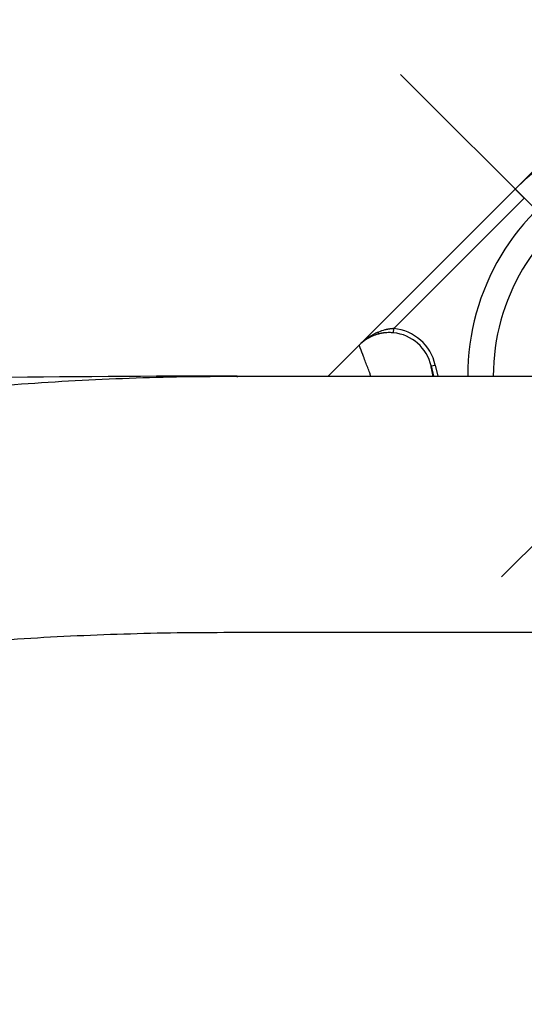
# Model space of a CAD drawing. Header units: millimetres. Extents: x 0 to 1300, y 0 to 891.
# Tile 33 of 146: x 591 to 597, y 284 to 296. Entities that reach past the tile are written whole.
import ezdxf

# ---------------------------------------------------------------- set-up
doc = ezdxf.new("R2010")
doc.units = ezdxf.units.MM
doc.header["$LTSCALE"] = 0.545669
doc.linetypes.add('CENTER', pattern=[50.8, 31.75, -6.35, 6.35, -6.35])
doc.layers.add('NoLayerName_001', color=7, linetype='Continuous')

# ---------------------------------------------------------------- blocks, each defined once
blk = doc.blocks.new('DIM_0003')
at = {"color": 3, "linetype": 'Continuous', "lineweight": 13}
blk.add_arc((60.066, 60.917), 60.066, 345, 255, dxfattribs=at)

msp = doc.modelspace()

# ---------------------------------------------------------------- linework, layer by layer
at = {"layer": 'NoLayerName_001', "color": 60, "linetype": 'Continuous', "lineweight": 25}
for p, q in [((594.71687218, 291.79050947), (598.39454171, 295.468179)), ((595.48631702, 292.34782228), (597.01532635, 293.87683161)), ((596.90926034, 293.98289763), (597.01532635, 293.87683161)), ((595.48162633, 292.29807668), (595.48631702, 292.34782228)), ((595.92259184, 291.90963358), (595.97137019, 291.92061557)), ((595.92259232, 291.90963146), (595.97137067, 291.92061345)), ((595.97137067, 291.92061345), (596.00066237, 291.79050947)), ((595.92259232, 291.90963146), (595.94941153, 291.79050947)), ((593.65164849, 291.79060857), (593.65164849, 291.77784263)), ((593.65164849, 291.79050947), (599.15164849, 291.79050947)), ((593.65164849, 288.79050947), (599.15164849, 288.79050947))]:
    msp.add_line(p, q, dxfattribs=at)
at = {"layer": 'NoLayerName_001', "color": 4, "linetype": 'CENTER', "lineweight": 13}
for p, q in [((602.6371824, 288.25497557), (595.56611459, 295.32604338)), ((596.74952102, 289.43909627), (600.96471781, 293.65429306))]:
    msp.add_line(p, q, dxfattribs=at)
at = {"layer": 'NoLayerName_001', "color": 60, "linetype": 'Continuous', "lineweight": 25}
for centre, radius, start, end in [((599.10164849, 291.79050947), 3.10050506, 45, 135), ((595.43452185, 291.80153816), 0.49965649, 113.226970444, 135.004905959), ((595.43290013, 291.80431974), 0.49654289, 112.940329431, 134.992340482), ((595.56849654, 291.67983556), 0.67973649, 118.121998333, 123.208826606), ((595.43496211, 291.80081138), 0.50049801, 105.995058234, 113.240473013), ((595.43354168, 291.80287702), 0.49812156, 105.903471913, 112.943605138), ((595.55133935, 291.71213174), 0.64316596, 112.382445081, 118.130114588), ((595.42539612, 291.83157412), 0.46828173, 104.092619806, 105.907311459), ((595.52209807, 291.78349288), 0.56604629, 104.444840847, 112.396117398), ((595.43201424, 291.78424316), 0.51617669, 89.600053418, 93.116383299), ((595.43189305, 291.77157881), 0.52884158, 84.603820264, 89.596501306), ((595.43444914, 291.80004705), 0.50027122, 12.652943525, 84.588650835), ((595.43443093, 291.79996801), 0.55031955, 12.6637491, 84.589778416), ((595.58788773, 291.65048716), 0.71491212, 123.220874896, 135.060133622), ((593.65274564, 66.94407781), 224.84660192, 90.0002795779, 93.0867770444)]:
    msp.add_arc(centre, radius, start, end, dxfattribs=at)
at = {"layer": 'NoLayerName_001', "color": 4, "linetype": 'Continuous', "lineweight": 25}
for radius, start in [(2.75, 354.944056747), (2.45, 355.651932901)]:
    msp.add_arc((599.10164849, 291.79050947), radius, start, 180, dxfattribs=at)
at = {"layer": 'NoLayerName_001', "color": 60, "linetype": 'Continuous', "lineweight": 25}
for points, knots in [([(595.29704619, 292.28193351), (595.29738985, 292.28206468), (595.29809287, 292.28228917), (595.29905232, 292.28285313), (595.29994479, 292.28352555), (595.30076349, 292.28431377), (595.30151314, 292.28519276), (595.30219501, 292.28614688), (595.30281098, 292.28715813), (595.30336249, 292.28820919), (595.30385089, 292.28928266), (595.30427886, 292.29036398), (595.30464936, 292.29144535), (595.30496674, 292.29252512), (595.30523709, 292.29360469), (595.30546641, 292.29468569), (595.3056608, 292.29576975), (595.30582615, 292.2968585), (595.30596893, 292.29795298), (595.30609253, 292.2990535), (595.30619673, 292.30015957), (595.30628198, 292.30126995), (595.30634842, 292.30238342), (595.30639654, 292.30349872), (595.30642585, 292.30461462), (595.30643939, 292.3057299), (595.30643117, 292.30647297), (595.30642921, 292.30684419)], [0, 0, 0, 0, 0.001103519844, 0.002204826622, 0.003318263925, 0.004451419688, 0.005606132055, 0.006779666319, 0.00796579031, 0.00915564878, 0.01033843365, 0.011502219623, 0.012643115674, 0.013766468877, 0.014877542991, 0.015981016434, 0.017081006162, 0.018181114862, 0.019284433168, 0.020392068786, 0.021503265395, 0.022617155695, 0.023732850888, 0.024849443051, 0.025966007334, 0.027081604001, 0.028195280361, 0.028195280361, 0.028195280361, 0.028195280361]), ([(595.40395263, 292.29965651), (595.4023938, 292.29956426), (595.3992755, 292.29939025), (595.39460186, 292.29906624), (595.38993083, 292.29870426), (595.38526293, 292.29829732), (595.38059821, 292.29784701), (595.37593699, 292.29735263), (595.37127971, 292.29681421), (595.36662694, 292.29623164), (595.36197932, 292.29560486), (595.35733746, 292.29493377), (595.35270198, 292.29421831), (595.34807351, 292.2934584), (595.34345267, 292.29265397), (595.33884008, 292.29180493), (595.33423636, 292.29091124), (595.32964216, 292.28997269), (595.32505798, 292.28898971), (595.32048491, 292.28796032), (595.31592181, 292.28689159), (595.31289082, 292.28613492), (595.31137417, 292.28576216)], [0, 0, 0, 0, 0.004684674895, 0.009369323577, 0.014054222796, 0.018739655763, 0.023425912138, 0.028113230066, 0.032801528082, 0.03749061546, 0.042180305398, 0.046870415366, 0.051560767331, 0.056251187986, 0.060941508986, 0.065631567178, 0.070321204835, 0.075010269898, 0.07969861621, 0.084386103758, 0.089072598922, 0.09375797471, 0.09375797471, 0.09375797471, 0.09375797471]), ([(595.48631702, 292.34782228), (595.48454042, 292.3477253), (595.48098639, 292.34754523), (595.47566004, 292.34719177), (595.47033695, 292.34678896), (595.46501789, 292.34632818), (595.45970303, 292.34581226), (595.45439281, 292.34524095), (595.44908776, 292.34461479), (595.44378853, 292.34393413), (595.4384958, 292.34319935), (595.43321024, 292.34241082), (595.42793252, 292.34156895), (595.42266332, 292.34067409), (595.41740332, 292.33972665), (595.41215319, 292.33872698), (595.4069136, 292.33767552), (595.40168526, 292.33657248), (595.3964687, 292.33541883), (595.39126513, 292.33421281), (595.38607323, 292.33296273), (595.38262462, 292.33208041), (595.38089904, 292.33164544)], [0, 0, 0, 0, 0.00533774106, 0.01067553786, 0.01601368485, 0.02135246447, 0.02669214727, 0.03203293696, 0.03737476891, 0.0427174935, 0.04806095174, 0.05340497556, 0.05874938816, 0.06409400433, 0.06943863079, 0.07478306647, 0.08012710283, 0.08547052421, 0.09081310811, 0.09615462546, 0.10149484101, 0.10683351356, 0.10683351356, 0.10683351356, 0.10683351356]), ([(595.21757139, 291.79050947), (595.21290489, 291.80307151), (595.20035001, 291.83690584), (595.17979608, 291.89197131), (595.15588803, 291.95569748), (595.12686694, 292.03265048), (595.104666, 292.09095768), (595.0896706, 292.13076723), (595.08673372, 292.13875361), (595.08369258, 292.14669827), (595.08206115, 292.15212961), (595.08119744, 292.15482402)], [0, 0, 0, 0, 0.04020236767, 0.10826575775, 0.17632914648, 0.2443925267, 0.35499513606, 0.36350437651, 0.3720096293, 0.38052535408, 0.38901374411, 0.38901374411, 0.38901374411, 0.38901374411]), ([(595.9470611, 291.79050947), (595.9440243, 291.80475796), (595.94019554, 291.82263129), (595.9356457, 291.84414405), (595.93335656, 291.85503589), (595.92966065, 291.87321387), (595.92562901, 291.89132966), (595.92321997, 291.90597545), (595.92259232, 291.90963146)], [0, 0, 0, 0, 0.04370553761, 0.05483627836, 0.06596610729, 0.07709442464, 0.1104880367, 0.12161652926, 0.12161652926, 0.12161652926, 0.12161652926]), ([(575.55258248, 286.79280316), (575.73621267, 286.89664005), (576.10238182, 287.1063702), (576.65851284, 287.40881062), (577.21875052, 287.70376955), (577.78373712, 287.98972744), (578.35317794, 288.26681202), (578.92702951, 288.53470925), (579.50518058, 288.79322451), (580.08753771, 289.0421263), (580.67398844, 289.28120593), (581.26439252, 289.51030538), (581.85860887, 289.72925777), (582.45649516, 289.93789791), (583.05790923, 290.13606028), (583.66270904, 290.32357868), (584.2707512, 290.50028967), (584.8818883, 290.66601692), (585.49594094, 290.82066108), (586.11271622, 290.9641449), (586.7320201, 291.09638413), (587.35365802, 291.21729638), (587.97743567, 291.32679801), (588.60315816, 291.42480847), (589.23062621, 291.51123517), (589.85961794, 291.58603209), (590.48988715, 291.6492514), (591.12118249, 291.70088403), (591.75325042, 291.74108928), (592.38584125, 291.76941275), (593.01869151, 291.78768575), (593.44069697, 291.78870448), (593.65164808, 291.79060857)], [0, 0, 0, 0, 0.6328659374, 1.2658887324, 1.8990246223, 2.5322366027, 3.1654946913, 3.7987761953, 4.4320659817, 5.0653566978, 5.6986423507, 6.3319104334, 6.9651521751, 7.5983641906, 8.231548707, 8.86471379, 9.4978735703, 10.1310464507, 10.7642383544, 11.3974483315, 12.03067723, 12.6639279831, 13.2972058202, 13.9305184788, 14.5638760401, 15.1972736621, 15.8306811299, 16.4640633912, 17.097382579, 17.7305983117, 18.3636679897, 18.9965470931, 18.9965470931, 18.9965470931, 18.9965470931]), ([(575.58672138, 284.43268847), (575.77350692, 284.52493711), (576.1461755, 284.7113779), (576.710872, 284.97951319), (577.27894451, 285.24059933), (577.85090688, 285.49324079), (578.42649559, 285.73760674), (579.00565558, 285.97344672), (579.5882755, 286.20062384), (580.17425998, 286.41896631), (580.76350044, 286.62832822), (581.35587262, 286.82860347), (581.95125386, 287.01967934), (582.54952075, 287.20144474), (583.15055005, 287.37378822), (583.75421857, 287.53659801), (584.36040228, 287.68976391), (584.96897446, 287.83316825), (585.57978831, 287.96675294), (586.19269076, 288.0904705), (586.80752809, 288.20427009), (587.42414639, 288.3081018), (588.0423919, 288.40191495), (588.6621104, 288.48566107), (589.28314408, 288.55928291), (589.90531932, 288.62275896), (590.52844691, 288.67613289), (591.15233366, 288.71939847), (591.77678528, 288.75269545), (592.40160896, 288.77562872), (593.02660688, 288.78979611), (593.44332552, 288.78950585), (593.65164849, 288.79057724)], [0, 0, 0, 0, 0.6249702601, 1.2500689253, 1.8752622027, 2.5005206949, 3.1258195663, 3.7511387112, 4.3764629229, 5.0017820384, 5.6270890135, 6.2523773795, 6.8776434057, 7.5028864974, 8.1281093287, 8.7533179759, 9.3785220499, 10.0037333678, 10.6289565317, 11.2541929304, 11.8794447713, 12.5047152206, 13.1300085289, 13.7553301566, 14.380686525, 15.006071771, 15.6314622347, 16.2568310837, 16.8821495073, 17.5073868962, 18.1325110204, 18.7574882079, 18.7574882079, 18.7574882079, 18.7574882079])]:
    msp.add_open_spline(points, degree=3, knots=knots, dxfattribs=at)

# ---------------------------------------------------------------- block references
at = {"layer": 'NoLayerName_001', "color": 3, "linetype": 'Continuous', "lineweight": 13}
msp.add_blockref('DIM_0003', (539.03552246, 216.87330627), dxfattribs=at)

doc.saveas('drawing.dxf')
